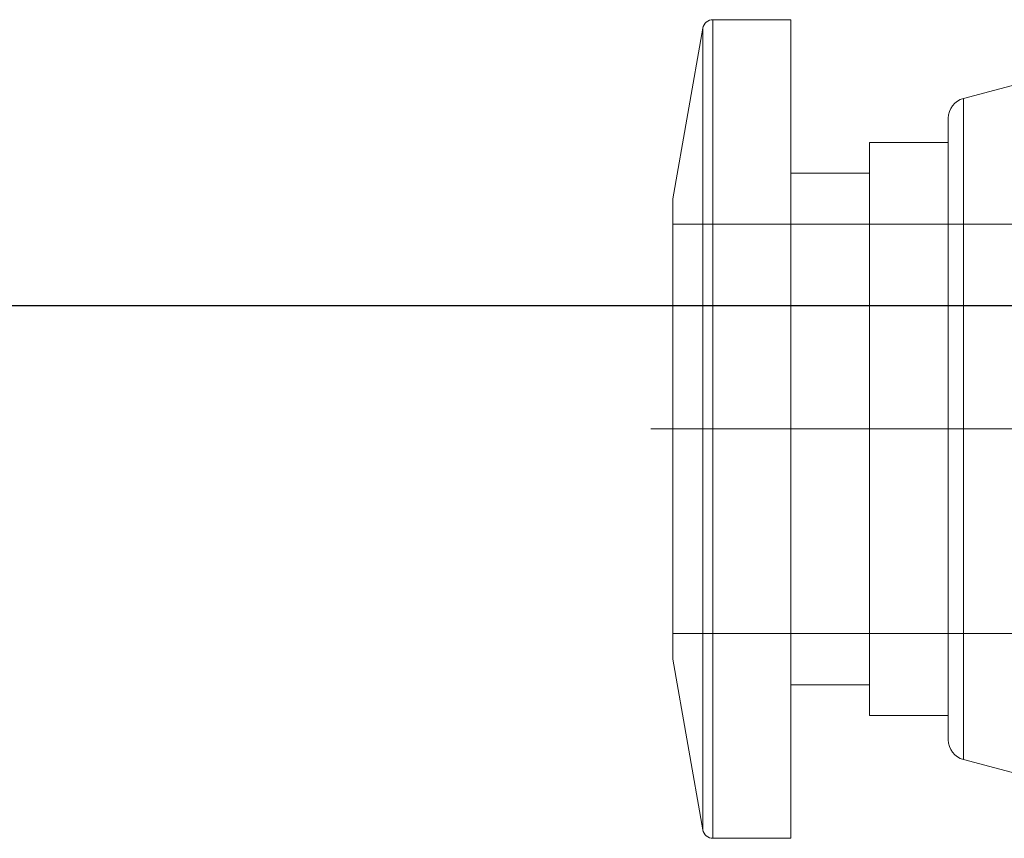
# Model space of a CAD drawing. Header units: millimetres. Extents: x 12686 to 16699, y 5703 to 8717.
# Tile 9 of 20: x 15552 to 15571, y 8250 to 8266. Entities that reach past the tile are written whole.
import ezdxf

# ---------------------------------------------------------------- set-up
doc = ezdxf.new("R2010")
doc.units = ezdxf.units.MM
doc.header["$MEASUREMENT"] = 0
doc.layers.add('图层1', color=7, linetype='Continuous', lineweight=25)
doc.layers.add('图层7', color=4, linetype='Continuous', lineweight=15)

# ---------------------------------------------------------------- blocks, each defined once
blk = doc.blocks.new('VL-O-1-4')
at = {"layer": '图层7'}
for p, q in [((1820.078, -1493.31), (1820.078, -1509.31)), ((1821.601, -1493.31), (1820.078, -1493.31)), ((1821.601, -1493.31), (1821.601, -1509.31)), ((1819.881, -1493.476), (1819.293, -1496.81)), ((1819.881, -1493.476), (1819.881, -1509.145)), ((1826.985, -1494.31), (1824.974, -1494.849)), ((1824.974, -1494.849), (1824.974, -1507.771)), ((1824.677, -1495.236), (1824.677, -1507.385)), ((1823.139, -1495.71), (1823.139, -1506.91)), ((1824.677, -1495.71), (1823.139, -1495.71)), ((1823.139, -1496.31), (1821.601, -1496.31)), ((1819.293, -1496.81), (1819.293, -1505.81)), ((1837.293, -1497.31), (1819.293, -1497.31)), ((1847.719, -1501.31), (1818.867, -1501.31)), ((1819.293, -1505.31), (1837.293, -1505.31)), ((1819.293, -1505.81), (1819.881, -1509.145)), ((1821.601, -1506.31), (1823.139, -1506.31)), ((1823.139, -1506.91), (1824.677, -1506.91)), ((1824.974, -1507.771), (1826.985, -1508.31)), ((1820.078, -1509.31), (1821.601, -1509.31))]:
    blk.add_line(p, q, dxfattribs=at)
for centre, radius, start, end in [((1820.078, -1493.51), 0.2, 90, 170), ((1825.077, -1495.236), 0.4, 105, 180), ((1825.077, -1507.385), 0.4, 180, 255), ((1820.078, -1509.11), 0.2, 190, 270)]:
    blk.add_arc(centre, radius, start, end, dxfattribs=at)

msp = doc.modelspace()

# ---------------------------------------------------------------- linework, layer by layer
at = {"layer": '图层1'}
msp.add_line((15388.137, 8260.273), (15656.137, 8260.273), dxfattribs=at)

# ---------------------------------------------------------------- block references
at = {"layer": '图层7'}
msp.add_blockref('VL-O-1-4', (13745.598, 9759.167), dxfattribs=at)

doc.saveas('drawing.dxf')
